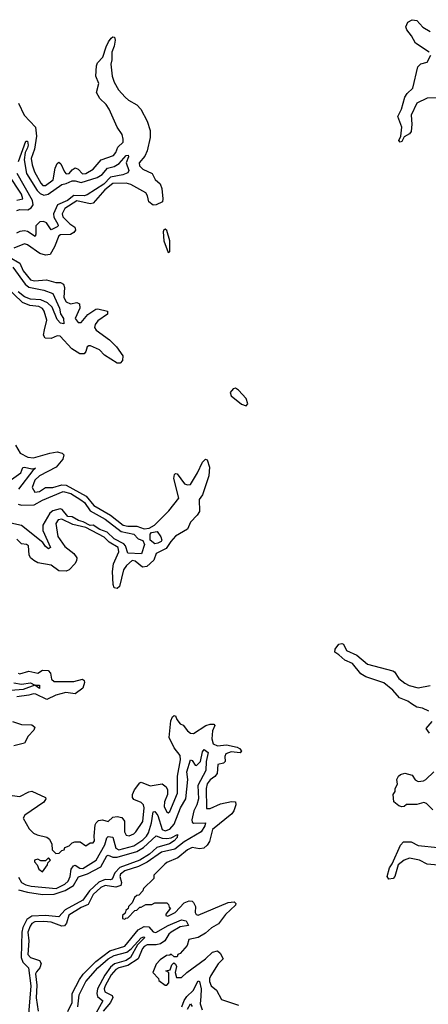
# Model space of a CAD drawing. Extents: x 2494106 to 2685573, y 758056 to 915185.
# Tile 198 of 256: x 2665364 to 2668091, y 806332 to 812912. Entities that reach past the tile are written whole.
import ezdxf

# ---------------------------------------------------------------- set-up
doc = ezdxf.new("R2010")
doc.units = 0

msp = doc.modelspace()

# ---------------------------------------------------------------- linework, layer by layer
at = {"layer": '0CON05XD'}
for points in [[(2668096.7, 812695), (2668006.2, 812755), (2667980, 812805), (2667948.8, 812845), (2667941.2, 812865), (2667954.1, 812895.9), (2667985, 812912.5), (2668015, 812906.7), (2668055, 812863.3), (2668103, 812833)], [(2665355, 812354.3), (2665393.2, 812275), (2665469.6, 812195), (2665475.3, 812135), (2665463.6, 812046.4), (2665440.6, 811985), (2665447.3, 811942.7), (2665462.5, 811895), (2665505, 811820.8), (2665518, 811805), (2665535, 811803.3), (2665588, 811842), (2665600.6, 811919.4), (2665615, 811950.8), (2665625, 811959.2), (2665638.7, 811948.7), (2665662.1, 811895), (2665675, 811881.5), (2665695, 811885.6), (2665715, 811909.5), (2665735, 811921.5), (2665755, 811914.5), (2665783, 811883.1), (2665805, 811884.7), (2665855, 811914.5), (2665906.9, 811975), (2665990, 812005), (2666005, 812024.3), (2666019.5, 812060.5), (2666054.3, 812095), (2666055.4, 812115), (2666046.9, 812145), (2666013.7, 812193.7), (2665960.4, 812315), (2665941.5, 812345), (2665899.5, 812385), (2665876.7, 812425), (2665892.7, 812485), (2665871.1, 812535), (2665875.7, 812605), (2665884.3, 812625), (2665917.9, 812662.1), (2665941.2, 812731.2), (2665955.6, 812764.4), (2665975, 812788.8), (2665985, 812798.8), (2665997.5, 812795), (2666000.8, 812775), (2665994.2, 812735), (2665978.8, 812695), (2665978.6, 812645), (2665971.5, 812615), (2665981.1, 812535), (2665994.5, 812495), (2666023.7, 812443.7), (2666067.1, 812395), (2666089.2, 812375), (2666145, 812342.9), (2666171.5, 812315), (2666215, 812234.2), (2666235, 812172.5), (2666235.7, 812124.3), (2666215.5, 812035), (2666198.9, 812001.1), (2666161.4, 811955), (2666163.1, 811935), (2666185, 811914.4), (2666249.2, 811885), (2666267.5, 811845), (2666301.5, 811815), (2666311.9, 811785), (2666319.6, 811715), (2666316.5, 811695), (2666275, 811675.5), (2666255, 811673.1), (2666225.8, 811695), (2666217.8, 811735), (2666205, 811755.5), (2666105, 811811.8), (2666075, 811820.7), (2665985, 811816.7), (2665933.1, 811775), (2665853.7, 811686.3), (2665835, 811682.7), (2665745, 811702.8), (2665665, 811651.5), (2665648.2, 811615), (2665652.9, 811595), (2665698.3, 811548.3), (2665730.8, 811525), (2665735.8, 811505), (2665725, 811489.2), (2665702.5, 811477.5), (2665636.2, 811473.8), (2665625, 811468.5), (2665596, 811394), (2665567.4, 811342.6), (2665535, 811338.6), (2665498.9, 811348.9), (2665415, 811407.5), (2665395, 811414), (2665325, 811384.5)], [(2668180.4, 812389.5), (2668085, 812388.1), (2668015, 812354.3), (2667976.5, 812275), (2667982.2, 812215), (2667977.1, 812165), (2667965, 812148.8), (2667930.7, 812129.3), (2667915, 812097.5), (2667903.6, 812093.6), (2667893.8, 812105), (2667907.5, 812135), (2667915.7, 812195), (2667888.8, 812265), (2667911.9, 812315), (2667934.2, 812394.2), (2667951.1, 812418.9), (2667989.4, 812455), (2668021.7, 812598.3), (2668042.3, 812617.7), (2668085, 812628.8), (2668108, 812675)], [(2665355.4, 811965), (2665405, 812101.2), (2665415, 812100), (2665420, 812075), (2665416.2, 812055), (2665399.5, 812025), (2665393.1, 811976.9), (2665410, 811885), (2665481.2, 811771.2), (2665501.5, 811751.5), (2665525, 811740.5), (2665553.3, 811746.7), (2665645, 811811.2), (2665675, 811816.8), (2665715, 811835.3), (2665735, 811836.2), (2665775, 811825.3), (2665881.4, 811858.6), (2665915, 811877.8), (2665950.7, 811919.3), (2665995, 811931.6), (2666028.7, 811951.3), (2666073.8, 812005), (2666087, 812007), (2666090, 811995), (2666075.6, 811955), (2666092, 811905), (2666085, 811890), (2666052.5, 811875), (2665970, 811860), (2665925, 811814.3), (2665815, 811741.5), (2665794.2, 811735.8), (2665725, 811736.9), (2665682.9, 811705), (2665615.3, 811675), (2665590.5, 811615), (2665592.7, 811592.7), (2665617.5, 811545), (2665620, 811535), (2665612.9, 811527.1), (2665575, 811507.8), (2665542.5, 811555), (2665523.5, 811563.5), (2665498.8, 811561.2), (2665472.1, 811535), (2665471.7, 811478.3), (2665466.4, 811463.6), (2665415, 811497.6), (2665395, 811502), (2665365, 811497.9), (2665342.9, 811485)], [(2665345, 811706.7), (2665383.8, 811715), (2665375, 811745.7), (2665288.3, 811878.3)], [(2665345, 811637.8), (2665365, 811644.7), (2665418, 811642), (2665440.4, 811655), (2665453.9, 811676.1), (2665449.5, 811705), (2665346.6, 811885)], [(2666355, 811357.5), (2666365, 811360), (2666365.6, 811435), (2666345, 811502.5), (2666335, 811513.3), (2666325, 811507.5), (2666320.8, 811495), (2666325.7, 811434.3), (2666355, 811357.5)], [(2665295.8, 811325), (2665364.5, 811285), (2665387.7, 811235), (2665435, 811173.9), (2665463.5, 811166.5), (2665542.9, 811172.9), (2665605, 811155.6), (2665635.5, 811155.5), (2665655.4, 811145.4), (2665663.7, 811123.7), (2665659.5, 811055), (2665675, 811025.8), (2665703, 811013), (2665745, 811022), (2665764, 811014), (2665764.4, 810985), (2665733.6, 810915), (2665755, 810887.8), (2665775, 810889.5), (2665818.5, 810941.5), (2665871.3, 810978.7), (2665885, 810980.6), (2665950, 810965), (2665950, 810945), (2665885, 810900), (2665867.5, 810875), (2665862.5, 810855), (2665875, 810837.1), (2665962.4, 810772.4), (2666010, 810725), (2666053.3, 810665), (2666050, 810635), (2666035, 810617.5), (2666015, 810616.7), (2665929.5, 810669.5), (2665896.2, 810705), (2665837.5, 810732.5), (2665825, 810733.8), (2665815, 810726.7), (2665806, 810695), (2665795, 810680), (2665765, 810679.2), (2665712.6, 810712.6), (2665635, 810797.8), (2665615, 810800), (2665575, 810781.9), (2665534.5, 810784.5), (2665522.2, 810805), (2665529.3, 810840.7), (2665544.6, 810905), (2665526.4, 810965), (2665515, 810981.4), (2665491.2, 810995), (2665432.3, 811002.4), (2665382.1, 811022.1), (2665265, 811135.5)], [(2665318.4, 811258.4), (2665399.3, 811145), (2665425, 811124.7), (2665525, 811105.9), (2665585, 811083.1), (2665629.2, 810985), (2665635.6, 810945.6), (2665656.4, 810916.4), (2665659.2, 810880.8), (2665636.7, 810885), (2665615, 810908), (2665581.2, 810991.2), (2665549.7, 811019.8), (2665505, 811040.2), (2665435, 811045.6), (2665395, 811059.2), (2665354.1, 811094.1)], [(2666875, 810332.5), (2666887.5, 810345), (2666875, 810380), (2666825, 810437.5), (2666805, 810450), (2666790, 810445), (2666768.3, 810421.7), (2666775, 810397.5), (2666845, 810342.5), (2666875, 810332.5)], [(2665335, 810068.8), (2665366, 810016), (2665419.2, 809989.2), (2665455, 809984.6), (2665564.6, 810015.3), (2665615, 810023.3), (2665646.5, 810016.5), (2665657.5, 810005), (2665652, 809975), (2665607.1, 809922.9), (2665496, 809865), (2665465.7, 809835), (2665446.7, 809785), (2665464.1, 809754.1), (2665495, 809758.6), (2665535, 809785.7), (2665585.8, 809785.8), (2665645.3, 809804.7), (2665675, 809802), (2665808.5, 809728.5), (2665857.8, 809665), (2665970.3, 809600.3), (2666055, 809534.1), (2666085, 809526.5), (2666145, 809527.4), (2666195, 809508.7), (2666227.5, 809515), (2666262.7, 809535), (2666359.6, 809630.4), (2666425.5, 809715), (2666392.5, 809845), (2666397, 809873), (2666405, 809880), (2666415, 809877.5), (2666465, 809811.4), (2666485, 809804.4), (2666505, 809805.8), (2666551.4, 809885), (2666583.8, 809955), (2666604.1, 809975.9), (2666615, 809970), (2666630.8, 809920.8), (2666627.5, 809865), (2666583.6, 809736.4), (2666562.2, 809705), (2666563.5, 809625), (2666549.5, 809600.5), (2666503.2, 809555), (2666483.2, 809506.8), (2666405, 809459.7), (2666372.2, 809425), (2666342.5, 809377.5), (2666275, 809344.4), (2666259, 809301), (2666213.1, 809256.9), (2666183.4, 809253.4), (2666135, 809292.7), (2666115, 809297.5), (2666076.6, 809265), (2666057.1, 809235), (2666031.2, 809125), (2666015, 809110), (2665995.3, 809115.3), (2665988.1, 809138.1), (2665982.8, 809225), (2665990, 809275), (2666025.9, 809355), (2666020.4, 809385), (2665961.2, 809421.2), (2665927.3, 809455), (2665805, 809517.5), (2665718.2, 809538.2), (2665646.2, 809573.8), (2665619.6, 809570.5), (2665604.2, 809545), (2665617.9, 809457.9), (2665665, 809392), (2665725, 809343.8), (2665746, 809315), (2665743.8, 809295), (2665731.2, 809275), (2665695, 809236.2), (2665675, 809226.2), (2665625, 809230), (2665575, 809267.1), (2665485, 809282.5), (2665458.3, 809298.3), (2665436.2, 809316.2), (2665426.7, 809335), (2665422.5, 809395), (2665410, 809405), (2665375, 809410), (2665345, 809440)], [(2665309.8, 809840.2), (2665371.6, 809885), (2665385, 809920), (2665395, 809922.9), (2665445, 809910), (2665470, 809915), (2665450.9, 809899.1), (2665355, 809774.4)], [(2665352.5, 809675), (2665375, 809668.8), (2665459.5, 809670.5), (2665515, 809701.6), (2665655, 809759.6), (2665705, 809744.9), (2665772.4, 809702.4), (2665795.8, 809685.8), (2665835, 809629.2), (2665935.3, 809575), (2666041.2, 809491.2), (2666125, 809473.8), (2666155, 809443.3), (2666185, 809431.1), (2666197.8, 809405), (2666176.7, 809343.3), (2666085, 809347.1), (2666070.3, 809395), (2666059.6, 809409.6), (2665995, 809442.2), (2665947.6, 809487.6), (2665899.2, 809505), (2665855, 809533.1), (2665835, 809531.6), (2665787.2, 809557.2), (2665757.3, 809565), (2665715, 809590.5), (2665685, 809593), (2665647.8, 809637.8), (2665635, 809644.3), (2665585, 809630.4), (2665564.9, 809615.1), (2665517.8, 809535), (2665518.1, 809498.1), (2665570, 809385), (2665555, 809376.7), (2665535, 809391.8), (2665517.5, 809417.5), (2665375, 809530.9), (2665305, 809546.6)], [(2666265, 809410), (2666234.6, 809435), (2666234.2, 809475), (2666244.2, 809485), (2666281.7, 809491.7), (2666307, 809457), (2666312.5, 809435), (2666308.8, 809425), (2666285, 809414.6), (2666265, 809410)], [(2668095, 808292), (2668052.1, 808312.1), (2668015, 808317.7), (2667979.5, 808339.5), (2667955, 808357.2), (2667899.9, 808379.9), (2667855, 808432.5), (2667795, 808479.6), (2667675, 808519.5), (2667640.8, 808540.8), (2667585, 808610.6), (2667535, 808631.5), (2667495, 808668), (2667466.7, 808685), (2667468.8, 808705), (2667495, 808738), (2667515, 808744), (2667525, 808738.8), (2667545.5, 808695.5), (2667615.4, 808665.4), (2667686, 808605), (2667855, 808561.4), (2667865.8, 808555), (2667895, 808510.5), (2667935, 808478.8), (2667963.4, 808463.4), (2668023.6, 808446.4), (2668105, 808462.7)], [(2665352.5, 808545), (2665365, 808540), (2665425, 808557.3), (2665484.5, 808544.5), (2665515, 808564.5), (2665553.6, 808563.6), (2665569.1, 808545), (2665575.5, 808505), (2665595, 808489.6), (2665725, 808489.4), (2665783.9, 808503.9), (2665795, 808497.1), (2665797, 808483), (2665785.8, 808445), (2665735, 808407.7), (2665671.2, 808415), (2665605, 808398.3), (2665545, 808368), (2665472, 808405), (2665455, 808406.9), (2665425, 808398.4), (2665345, 808387.1)], [(2665325, 808480.9), (2665375, 808471.8), (2665435, 808480.4), (2665465, 808465.7), (2665495.3, 808465.3), (2665496.9, 808443.1), (2665465, 808463.8), (2665388, 808435), (2665305, 808428.7)], [(2665227.5, 807737.5), (2665365, 807719.7), (2665425, 807752.5), (2665445, 807756.9), (2665536, 807715), (2665539.2, 807705), (2665525, 807682.9), (2665398, 807595), (2665386.7, 807575), (2665426.7, 807505), (2665455, 807476.7), (2665480, 807465), (2665545, 807450), (2665562.5, 807435), (2665578.3, 807401.7), (2665580, 807365), (2665605, 807340), (2665628.3, 807341.7), (2665645, 807360), (2665660, 807365), (2665665, 807380), (2665695, 807390), (2665715, 807410), (2665733, 807417), (2665767, 807417), (2665805, 807390), (2665835, 807410), (2665855, 807410), (2665862.5, 807425), (2665860, 807455), (2665868.3, 807531.7), (2665874.2, 807545.8), (2665890.4, 807559.5), (2665915.9, 807564.1), (2665955, 807554), (2665985, 807582), (2666015, 807588), (2666045, 807580), (2666064.2, 807555), (2666062.5, 807485), (2666075, 807463.3), (2666095, 807458.8), (2666125, 807472), (2666138.8, 807485), (2666185, 807553.3), (2666195.4, 807645), (2666190.6, 807665), (2666175, 807680), (2666125, 807700), (2666116.7, 807715), (2666117.5, 807735), (2666130, 807765), (2666165, 807812.5), (2666175, 807817.5), (2666235, 807792.5), (2666315, 807804.4), (2666342.5, 807785), (2666350.6, 807765), (2666350, 807735), (2666329.5, 807685), (2666328.9, 807655), (2666345, 807616.7), (2666355, 807611.2), (2666365, 807620), (2666417.6, 807742.4), (2666417, 807857), (2666438.2, 807965), (2666434.5, 807995), (2666396.1, 808046.1), (2666360.6, 808115), (2666373.2, 808226.8), (2666385, 808252.5), (2666395, 808262.5), (2666405, 808260), (2666413.8, 808235), (2666435, 808206.7), (2666455, 808197.5), (2666485, 808158.8), (2666505, 808144), (2666525, 808141.2), (2666605.7, 808194.3), (2666635, 808204.2), (2666660, 808205), (2666665.7, 808195), (2666651.2, 808158.8), (2666646, 808106), (2666655, 808073.5), (2666685, 808060.3), (2666745.3, 808065.3), (2666815, 808049.7), (2666831.6, 808041.6), (2666844.5, 808025), (2666835, 808012.1), (2666775, 808019.1), (2666739.5, 808005), (2666732.9, 807987.1), (2666735, 807953.8), (2666725, 807943.3), (2666685.7, 807934.3), (2666682.5, 807875), (2666667.1, 807855), (2666635, 807832.9), (2666615.6, 807805), (2666608.9, 807775), (2666610, 807640), (2666635, 807640), (2666705, 807672.5), (2666776.8, 807686.8), (2666804.2, 807684.2), (2666807.5, 807665), (2666793.6, 807625), (2666778.9, 807605), (2666650.4, 807499.6), (2666630.2, 807419.8), (2666615, 807395.8), (2666593.3, 807375), (2666565, 807371.4), (2666515, 807380), (2666483.3, 807365), (2666419.2, 807310.8), (2666345, 807280), (2666331.7, 807268.3), (2666260, 807195), (2666258.3, 807171.7), (2666190, 807105), (2666185, 807090), (2666158.3, 807061.7), (2666145, 807060), (2666130, 807045), (2666115, 807010), (2666090, 806985), (2666088.3, 806971.7), (2666071.7, 806958.3), (2666068.3, 806941.7), (2666050, 806925), (2666050, 806905), (2666065, 806900), (2666071.7, 806908.3), (2666085, 806910), (2666131.7, 806958.3), (2666145, 806960), (2666165, 806980), (2666175, 806980), (2666205, 807000), (2666245, 807000), (2666265, 807010), (2666345, 807010), (2666358.3, 806998.3), (2666361.7, 806981.7), (2666370, 806975), (2666340, 806935), (2666340, 806925), (2666351.7, 806921.7), (2666402, 806945), (2666460.7, 807009.3), (2666495, 807023.8), (2666515, 807021.2), (2666525, 807013.3), (2666537.5, 806985), (2666535.7, 806945), (2666542.6, 806932.6), (2666555, 806928.1), (2666755, 807012.5), (2666795, 807015.8), (2666805.9, 807005.9), (2666803.8, 806995), (2666737.6, 806932.4), (2666691.3, 806868.7), (2666645, 806842.2), (2666605, 806806.7), (2666555, 806779.4), (2666492.5, 806765), (2666482.5, 806725), (2666435, 806672.5), (2666420, 806665), (2666415, 806650), (2666395, 806650), (2666375, 806667.5), (2666365, 806660), (2666343, 806657), (2666300.7, 806629.3), (2666275, 806600), (2666252.5, 806545), (2666290, 806505), (2666291.7, 806491.7), (2666335, 806460), (2666345, 806460), (2666360, 806475), (2666360, 806545), (2666340, 806555), (2666368.3, 806561.7), (2666380, 806595), (2666391.7, 806608.3), (2666405, 806600), (2666410, 806585), (2666402.5, 806545), (2666411.7, 806511.7), (2666445, 806510), (2666480, 806545), (2666605, 806635.8), (2666650, 806680), (2666685, 806689.4), (2666703, 806673), (2666722.5, 806635), (2666687.7, 806602.3), (2666640, 806525), (2666631.4, 806505), (2666631.4, 806485), (2666641.2, 806455), (2666677.3, 806427.3), (2666710, 806365), (2666825, 806325.5)], [(2665315, 808221.8), (2665375, 808202.1), (2665445, 808200), (2665464.2, 808185), (2665458.6, 808165), (2665420.9, 808125), (2665395, 808077.9), (2665325, 808059)], [(2668100, 808145), (2668077.5, 808175), (2668117, 808223)], [(2665355, 807181.2), (2665376.5, 807145), (2665405, 807129.4), (2665440.7, 807120.7), (2665606.5, 807106.5), (2665665, 807134.3), (2665687.9, 807155), (2665700, 807185), (2665706.8, 807235), (2665722, 807258), (2665735, 807261.2), (2665765, 807241.8), (2665785, 807239), (2665875.1, 807294.9), (2665931.8, 807398.2), (2665945.5, 807444.5), (2665955, 807452.9), (2665985, 807449.2), (2666004.7, 807375), (2666025, 807363.8), (2666125, 807391.3), (2666185, 807431.2), (2666210.9, 807455), (2666223, 807477), (2666243.5, 807545), (2666255, 807617.5), (2666265, 807620.8), (2666285, 807594.3), (2666315, 807501.2), (2666335, 807491.2), (2666365, 807501.4), (2666394.2, 807535.8), (2666437, 807645), (2666472.6, 807705), (2666485.7, 807834.3), (2666479.5, 807885), (2666504.6, 807965.5), (2666515, 807961.4), (2666535, 807930.8), (2666545, 807927.1), (2666570.4, 807955), (2666585, 808020), (2666594.2, 808035), (2666622.5, 808015), (2666608.6, 807955), (2666605.9, 807895), (2666553.3, 807795), (2666556.5, 807705), (2666545.6, 807665), (2666526, 807625), (2666512.8, 807565), (2666515, 807549.2), (2666525, 807542.3), (2666603.8, 807545), (2666599.2, 807525), (2666575, 807485.6), (2666461.6, 807418.4), (2666400.4, 807369.6), (2666310.9, 807349.1), (2666215, 807281.5), (2666156.9, 807253.1), (2666065, 807224), (2666037.7, 807202.3), (2666031.9, 807185), (2666044.2, 807145), (2666038.8, 807125), (2666005, 807115.6), (2665935, 807125.2), (2665905, 807111.9), (2665853.8, 807065), (2665821.1, 806998.9), (2665775, 806978.4), (2665692.6, 806927.4), (2665675.8, 806874.2), (2665663.1, 806856.9), (2665645, 806854.7), (2665575, 806881.1), (2665526, 806886), (2665465, 806882.6), (2665445, 806872.3), (2665433.2, 806855), (2665419.2, 806815), (2665423.8, 806755), (2665417.5, 806665), (2665435, 806645.4), (2665495.8, 806625), (2665507.5, 806605), (2665498.1, 806575), (2665475, 806550), (2665470, 806535), (2665478.7, 806458.7), (2665474.7, 806375), (2665488, 806285)], [(2668121.7, 807631.7), (2668080, 807675), (2668061.7, 807681.7), (2668015, 807667.5), (2667945, 807667.5), (2667930, 807655), (2667915, 807652.5), (2667895, 807657.5), (2667862.5, 807685), (2667857, 807733), (2667870, 807755), (2667870, 807775), (2667887, 807803), (2667882.5, 807835), (2667893.6, 807856.4), (2667905, 807867.5), (2667935, 807877.5), (2667985, 807862.5), (2668005, 807832.5), (2668025, 807820), (2668060, 807825), (2668075, 807833.3), (2668128.8, 807885)], [(2665356.6, 807096.6), (2665415, 807081.1), (2665515, 807066.8), (2665595, 807067.1), (2665668.4, 807091.6), (2665723.1, 807126.9), (2665756.1, 807183.9), (2665816.5, 807203.5), (2665905, 807251.2), (2665946, 807325), (2665955, 807329.5), (2665985, 807315.4), (2666015, 807315.3), (2666145.8, 807354.2), (2666189.7, 807380.3), (2666275, 807458.9), (2666315, 807443.3), (2666345, 807441.1), (2666375.9, 807444.1), (2666416.7, 807466.7), (2666415, 807447.5), (2666395.7, 807425), (2666363.8, 807405), (2666279.7, 807380.3), (2666230.5, 807335), (2666165.5, 807295), (2666032.9, 807247.1), (2665998.7, 807211.3), (2665980.8, 807169.2), (2665967.1, 807162.9), (2665935, 807165.8), (2665892.6, 807147.4), (2665828.8, 807091.2), (2665785, 807028.4), (2665667, 806963), (2665625, 806915.4), (2665535, 806926.2), (2665445, 806920.7), (2665410.8, 806899.2), (2665384.1, 806845.9), (2665377.3, 806815), (2665373.9, 806645), (2665384.1, 806614.1), (2665423.1, 806575), (2665437.1, 806455), (2665421.8, 806265)], [(2668205, 807256.7), (2668085, 807267.5), (2668032.5, 807295), (2667965, 807309.4), (2667931.2, 807295), (2667891.4, 807265), (2667867.5, 807185), (2667856.2, 807173.8), (2667828.3, 807168.3), (2667818, 807185), (2667832.2, 807245), (2667849.9, 807270.1), (2667906.7, 807395), (2667925, 807417.5), (2667978.3, 807418.3), (2668025, 807394), (2668155, 807379.2)], [(2665515, 807217.5), (2665550, 807265), (2665551.7, 807278.3), (2665570, 807295), (2665555, 807310), (2665535, 807290), (2665505, 807290), (2665485, 807302.5), (2665462.5, 807295), (2665462.5, 807285), (2665480, 807265), (2665492.5, 807235), (2665515, 807217.5)], [(2665686.1, 806283.9), (2665714.6, 806344.5), (2665713.8, 806405), (2665762.1, 806497.9), (2665787.1, 806532.8), (2665871, 806619), (2665965, 806690), (2666065, 806719.7), (2666155, 806830), (2666195, 806851), (2666225, 806849.3), (2666255, 806815.8), (2666272.3, 806812.3), (2666355, 806858), (2666445, 806895.4), (2666475, 806888.9), (2666491.7, 806858.3), (2666435, 806850), (2666375, 806813.7), (2666359.4, 806800.6), (2666333.1, 806756.9), (2666304.3, 806735.7), (2666275, 806728.4), (2666215, 806730), (2666195, 806719.2), (2666183.5, 806705), (2666154.7, 806635), (2666085, 806591.6), (2666025, 806576), (2666005.4, 806565), (2665975, 806528.4), (2665933.4, 806455), (2665927.5, 806435), (2665931.8, 806415), (2665980.7, 806390.7), (2665986.4, 806376.4), (2665969.7, 806345), (2665920.7, 806285)], [(2665751.6, 806315), (2665761.1, 806395), (2665805, 806485.4), (2665885, 806576.5), (2665955, 806636.6), (2665995, 806658.2), (2666079.8, 806680.2), (2666108.2, 806701.8), (2666175, 806775.7), (2666192.5, 806782.5), (2666198.8, 806778.8), (2666150.2, 806729.8), (2666102.5, 806645), (2666075, 806624.3), (2665997.2, 806602.8), (2665969.2, 806580.8), (2665932.4, 806527.6), (2665883.7, 806436.3), (2665878.3, 806405), (2665883.6, 806385), (2665919.5, 806355), (2665873.9, 806275)], [(2666445.6, 806315), (2666462.1, 806357.9), (2666479.4, 806385), (2666521.8, 806425), (2666555, 806488), (2666565, 806483.3), (2666576, 806435), (2666572.9, 806385), (2666569.2, 806335), (2666581.3, 806295)], [(2666485, 806300), (2666505, 806334), (2666515, 806316.7)]]:
    msp.add_lwpolyline(points, dxfattribs=at)

doc.saveas('drawing.dxf')
